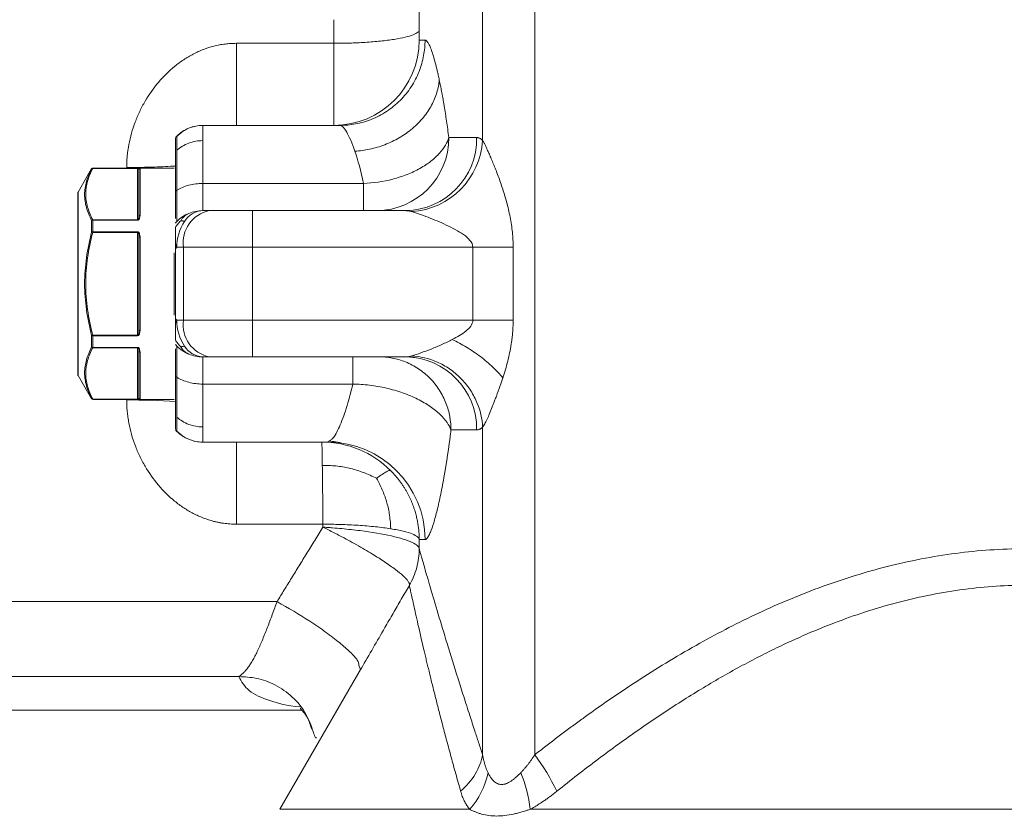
# Model space of a CAD drawing. Header units: millimetres. Extents: x 38 to 1003, y -143 to 975.
# Tile 12 of 29: x 204 to 284, y 722 to 787. Entities that reach past the tile are written whole.
import ezdxf

# ---------------------------------------------------------------- set-up
doc = ezdxf.new("R2010")
doc.units = ezdxf.units.MM

msp = doc.modelspace()

# ---------------------------------------------------------------- linework, layer by layer
at = {"color": 7, "linetype": 'Continuous', "lineweight": 15}
for p, q in [((241.677, 776.929), (241.677, 801.361)), ((245.963, 726.498), (245.963, 801.433)), ((221.466, 784.896), (221.466, 778.159)), ((221.466, 784.896), (229.466, 784.896)), ((236.471, 785.159), (236.952, 785.159)), ((229.973, 778.159), (218.709, 778.159)), ((216.587, 777.28), (216.461, 777.154)), ((238.897, 777.159), (241.181, 777.159)), ((209.592, 774.609), (208.479, 772.682)), ((216.366, 774.659), (209.679, 774.659)), ((209.679, 774.643), (213.366, 774.643)), ((209.679, 774.63), (209.679, 774.643)), ((213.366, 774.63), (209.679, 774.63)), ((213.366, 774.63), (213.366, 774.643)), ((213.366, 770.411), (213.366, 774.63)), ((213.466, 770.71), (213.466, 774.504)), ((213.566, 774.604), (213.566, 770.769)), ((218.709, 773.395), (231.912, 773.395)), ((218.709, 773.395), (218.709, 771.159)), ((208.466, 757.686), (208.466, 772.632)), ((216.466, 772.761), (216.587, 772.838)), ((219.244, 771.159), (218.709, 771.159)), ((222.78, 771.159), (222.78, 768.159)), ((222.78, 771.159), (235.357, 771.159)), ((209.592, 769.401), (209.592, 770.352)), ((209.679, 770.379), (209.679, 770.411)), ((209.679, 770.411), (213.366, 770.411)), ((209.679, 770.379), (209.679, 769.423)), ((213.366, 770.379), (209.679, 770.379)), ((213.366, 770.379), (213.366, 770.411)), ((216.466, 770.159), (216.587, 770.28)), ((209.679, 769.378), (209.592, 769.401)), ((209.679, 769.423), (213.366, 769.423)), ((209.679, 769.378), (209.679, 769.423)), ((213.366, 769.378), (209.679, 769.378)), ((213.366, 769.423), (213.366, 769.378)), ((213.366, 760.94), (213.366, 769.378)), ((213.466, 761.364), (213.466, 768.954)), ((213.566, 768.994), (213.566, 761.324)), ((216.587, 768.159), (216.466, 768.038)), ((216.466, 768.038), (216.466, 762.28)), ((216.587, 768.159), (217.123, 768.159)), ((217.123, 768.159), (222.78, 768.159)), ((217.123, 768.159), (217.123, 762.159)), ((222.78, 768.159), (222.78, 762.159)), ((240.873, 768.159), (222.78, 768.159)), ((240.873, 768.159), (240.873, 762.159)), ((244.177, 768.159), (244.177, 762.159)), ((216.466, 762.28), (216.587, 762.159)), ((217.123, 762.159), (216.587, 762.159)), ((222.78, 762.159), (217.123, 762.159)), ((240.873, 762.159), (222.78, 762.159)), ((222.78, 762.159), (222.78, 759.159)), ((209.679, 760.94), (209.592, 760.918)), ((209.592, 759.967), (209.592, 760.918)), ((209.679, 760.94), (209.679, 760.895)), ((209.679, 760.94), (213.366, 760.94)), ((209.679, 760.895), (209.679, 759.939)), ((213.366, 760.895), (209.679, 760.895)), ((213.366, 760.895), (213.366, 760.94)), ((209.679, 759.939), (213.366, 759.939)), ((209.679, 759.907), (209.679, 759.939)), ((213.366, 759.907), (209.679, 759.907)), ((213.366, 759.907), (213.366, 759.939)), ((213.366, 755.688), (213.366, 759.907)), ((213.466, 755.814), (213.466, 759.609)), ((213.566, 759.55), (213.566, 755.714)), ((216.587, 760.038), (216.466, 760.159)), ((218.709, 759.159), (219.244, 759.159)), ((218.709, 759.159), (218.709, 756.923)), ((222.78, 759.159), (235.357, 759.159)), ((235.483, 759.164), (236.227, 759.08)), ((236.227, 759.08), (236.416, 759.059)), ((208.479, 757.636), (209.592, 755.709)), ((216.466, 757.557), (216.587, 757.48)), ((231.032, 756.923), (218.709, 756.923)), ((209.679, 755.688), (213.366, 755.688)), ((209.679, 755.675), (209.679, 755.688)), ((213.366, 755.675), (209.679, 755.675)), ((209.679, 755.659), (216.366, 755.659)), ((213.366, 755.675), (213.366, 755.688)), ((216.461, 753.164), (216.587, 753.038)), ((241.181, 753.159), (239.078, 753.159)), ((241.677, 753.389), (241.677, 726.497)), ((229.19, 752.326), (228.97, 752.159)), ((228.97, 752.159), (218.709, 752.159)), ((228.571, 745.422), (221.466, 745.422)), ((183.709, 739.067), (224.808, 739.067)), ((231.736, 733.618), (225.038, 722.016)), ((231.65, 733.468), (231.523, 733.858)), ((221.657, 732.913), (183.709, 732.913)), ((183.709, 730.159), (226.838, 730.159)), ((327.358, 722.016), (245.574, 722.016))]:
    msp.add_line(p, q, dxfattribs=at)
at = {"color": 8, "linetype": 'Continuous', "lineweight": 15}
for p, q in [((209.592, 774.593), (209.592, 774.609)), ((209.679, 774.659), (209.679, 774.643)), ((208.479, 772.682), (208.479, 757.636)), ((216.366, 762.567), (216.366, 767.706)), ((209.592, 755.709), (209.592, 755.725)), ((209.679, 755.675), (209.679, 755.659)), ((240.627, 722.016), (225.038, 722.016))]:
    msp.add_line(p, q, dxfattribs=at)
at = {"color": 7, "linetype": 'Continuous', "lineweight": 15, "flags": 128}
for points in [[(213.566, 770.769), (213.547, 770.767), (213.528, 770.764), (213.511, 770.759), (213.495, 770.751), (213.483, 770.742), (213.474, 770.732), (213.468, 770.721), (213.466, 770.71)], [(213.566, 768.994), (213.547, 768.993), (213.528, 768.991), (213.511, 768.987), (213.495, 768.982), (213.483, 768.976), (213.474, 768.969), (213.468, 768.962), (213.466, 768.954)], [(244.177, 768.159), (243.804, 768.159), (243.415, 768.159), (243.012, 768.159), (242.598, 768.159), (242.175, 768.159), (241.745, 768.159), (241.31, 768.159), (240.873, 768.159)], [(213.566, 761.324), (213.547, 761.325), (213.528, 761.327), (213.511, 761.331), (213.495, 761.336), (213.483, 761.342), (213.474, 761.349), (213.468, 761.356), (213.466, 761.364)], [(213.466, 759.609), (213.468, 759.597), (213.474, 759.586), (213.483, 759.576), (213.495, 759.567), (213.511, 759.56), (213.528, 759.554), (213.547, 759.551), (213.566, 759.55)], [(236.946, 744.159), (236.843, 744.159), (236.753, 744.159), (236.675, 744.159), (236.61, 744.159), (236.557, 744.159), (236.516, 744.159), (236.487, 744.159), (236.47, 744.159)]]:
    msp.add_lwpolyline(points, dxfattribs=at)
at = {"color": 7, "linetype": 'Continuous', "lineweight": 15}
for centre, radius, start, end in [((229.471, 785.159), 7, 270.00091, 0.00091), ((232.942, 777.114), 5.955, 270.44193, 0.43521), ((235.268, 777.072), 5.914, 270.86951, 0.84388), ((235.444, 777.312), 6.245, 273.93383, 356.48), ((209.679, 774.559), 0.1, 90, 150), ((209.678, 774.543), 0.1, 89.98175, 149.93436), ((209.663, 774.545), 0.0859, 79.75209, 146.1654), ((213.566, 774.504), 0.0997, 89.83295, 179.83197), ((208.566, 772.632), 0.1, 150, 180), ((218.709, 768.159), 3, 112.5, 135), ((219.775, 768.534), 2.678, 101.42175, 188.04947), ((218.8, 769.283), 1.878, 92.7971, 147.92528), ((209.693, 770.296), 0.115, 97.2617, 151.38551), ((209.672, 770.25), 0.13, 87.08792, 128.11455), ((220.298, 768.224), 3.711, 146.34939, 181.00071), ((209.671, 769.274), 0.149, 87.11017, 121.9451), ((220.298, 762.094), 3.711, 178.99929, 213.65061), ((219.775, 761.784), 2.678, 171.95053, 258.57825), ((209.671, 761.044), 0.149, 238.0549, 272.88983), ((209.672, 760.069), 0.13, 231.88545, 272.91208), ((209.693, 760.022), 0.115, 208.61449, 262.7383), ((218.709, 762.159), 3, 225, 247.5), ((218.8, 761.035), 1.878, 212.07472, 267.20287), ((235.268, 753.246), 5.914, 359.15612, 89.1305), ((208.566, 757.686), 0.1, 180, 210), ((209.663, 755.773), 0.0859, 213.8346, 280.24791), ((209.678, 755.775), 0.1, 210.06564, 270.01825), ((209.679, 755.759), 0.1, 210, 270), ((213.566, 755.814), 0.0997, 180.16803, 270.16705), ((228.958, 744.171), 7.988, 359.9141, 89.91384), ((229.892, 714.808), 19.873, 25.92909, 36.03047), ((235.5, 726.429), 6.765, 319.27327, 347.9376), ((235.079, 720.903), 10.553, 6.04909, 22.93313)]:
    msp.add_arc(centre, radius, start, end, dxfattribs=at)
at = {"color": 8, "linetype": 'Continuous', "lineweight": 15}
msp.add_arc((212.701, 695.148), 60.47, 86.39392, 90.22265, dxfattribs=at)
at = {"color": 7, "linetype": 'Continuous', "lineweight": 15}
for points, knots in [([(236.466, 788.05), (236.466, 787.709), (236.466, 787.027), (236.466, 786.343), (236.466, 786.001)], [0, 0, 0, 0, 0.49993, 1, 1, 1, 1]), ([(236.466, 786.001), (236.466, 785.936), (236.428, 785.869), (236.266, 785.732), (236.142, 785.663), (235.8, 785.527), (235.582, 785.46), (235.059, 785.334), (234.753, 785.275), (234.07, 785.167), (233.692, 785.118), (232.893, 785.036), (232.471, 785.001), (231.61, 784.947), (231.172, 784.928), (230.306, 784.902), (229.878, 784.896), (229.466, 784.896)], [0, 0, 0, 0, 0.125, 0.125, 0.25, 0.25, 0.375, 0.375, 0.5, 0.5, 0.625, 0.625, 0.75, 0.75, 0.875, 0.875, 1, 1, 1, 1]), ([(236.471, 785.159), (236.47, 785.161), (236.469, 785.181), (236.468, 785.263), (236.468, 785.324), (236.467, 785.478), (236.467, 785.57), (236.467, 785.775), (236.466, 785.887), (236.466, 786.001)], [0, 0, 0, 0, 0.25, 0.25, 0.5, 0.5, 0.75, 0.75, 1, 1, 1, 1]), ([(212.466, 774.701), (212.467, 774.805), (212.469, 775.014), (212.485, 775.327), (212.509, 775.641), (212.544, 775.956), (212.589, 776.272), (212.68, 776.794), (212.85, 777.518), (213.149, 778.426), (213.523, 779.307), (214.116, 780.428), (215.021, 781.72), (216.136, 782.827), (217.13, 783.562), (217.923, 784.029), (218.755, 784.405), (219.484, 784.638), (220.081, 784.771), (220.54, 784.843), (221.002, 784.888), (221.311, 784.893), (221.466, 784.896)], [0, 0, 0, 0, 0.0208237, 0.0417269, 0.0627303, 0.0838545, 0.1051195, 0.1265451, 0.1899383, 0.2539827, 0.3177647, 0.3815533, 0.5080187, 0.6325412, 0.6944854, 0.7550545, 0.8163334, 0.8765259, 0.907531, 0.938363, 0.9691448, 1, 1, 1, 1]), ([(229.471, 778.159), (229.471, 778.16), (229.471, 778.162), (229.471, 778.176), (229.471, 778.2), (229.47, 778.234), (229.47, 778.278), (229.47, 778.332), (229.47, 778.398), (229.469, 778.474), (229.469, 778.561), (229.469, 778.66), (229.469, 778.771), (229.469, 778.893), (229.469, 779.028), (229.468, 779.174), (229.468, 779.332), (229.468, 779.503), (229.468, 779.686), (229.468, 779.881), (229.468, 780.088), (229.467, 780.307), (229.467, 780.539), (229.467, 780.782), (229.467, 781.037), (229.467, 781.303), (229.467, 781.581), (229.467, 781.87), (229.467, 782.17), (229.467, 782.479), (229.467, 782.799), (229.467, 783.128), (229.467, 783.466), (229.467, 783.813), (229.466, 784.167), (229.466, 784.528), (229.466, 784.773), (229.466, 784.896)], [0, 0, 0, 0, 0.024038, 0.048342, 0.072914, 0.097752, 0.122856, 0.148228, 0.173866, 0.19977, 0.225942, 0.25238, 0.279084, 0.306056, 0.333294, 0.360799, 0.38857, 0.416608, 0.444913, 0.473484, 0.502323, 0.531427, 0.560799, 0.590437, 0.620342, 0.650513, 0.680952, 0.711657, 0.742628, 0.773866, 0.805371, 0.837143, 0.869181, 0.901486, 0.934057, 0.966895, 1, 1, 1, 1]), ([(236.952, 785.159), (236.952, 784.747), (236.915, 784.319), (236.755, 783.452), (236.632, 783.013), (236.292, 782.152), (236.075, 781.729), (235.553, 780.928), (235.248, 780.551), (234.567, 779.868), (234.191, 779.562), (233.393, 779.038), (232.971, 778.821), (232.112, 778.48), (231.675, 778.356), (230.811, 778.196), (230.384, 778.159), (229.973, 778.159)], [0, 0, 0, 0, 0.125, 0.125, 0.25, 0.25, 0.375, 0.375, 0.5, 0.5, 0.625, 0.625, 0.75, 0.75, 0.875, 0.875, 1, 1, 1, 1]), ([(236.952, 785.159), (236.964, 785.157), (236.99, 785.154), (237.028, 785.136), (237.074, 785.103), (237.128, 785.044), (237.214, 784.921), (237.329, 784.701), (237.475, 784.336), (237.629, 783.87), (237.763, 783.401), (237.871, 782.98), (237.954, 782.64), (238.037, 782.28), (238.093, 782.021), (238.121, 781.891)], [0, 0, 0, 0, 0.043759, 0.085384, 0.124897, 0.18731, 0.249777, 0.374516, 0.499522, 0.624347, 0.749505, 0.812037, 0.874574, 0.937201, 1, 1, 1, 1]), ([(238.121, 781.891), (238.09, 781.559), (238.025, 781.216), (237.815, 780.521), (237.671, 780.17), (237.3, 779.479), (237.074, 779.139), (236.545, 778.493), (236.243, 778.186), (235.577, 777.623), (235.214, 777.367), (234.449, 776.92), (234.047, 776.729), (233.23, 776.416), (232.814, 776.294), (231.993, 776.117), (231.586, 776.061), (231.193, 776.035)], [0, 0, 0, 0, 0.125, 0.125, 0.25, 0.25, 0.375, 0.375, 0.5, 0.5, 0.625, 0.625, 0.75, 0.75, 0.875, 0.875, 1, 1, 1, 1]), ([(238.121, 781.891), (238.138, 781.811), (238.171, 781.65), (238.222, 781.4), (238.273, 781.142), (238.323, 780.877), (238.373, 780.605), (238.423, 780.325), (238.473, 780.038), (238.539, 779.646), (238.62, 779.139), (238.715, 778.504), (238.808, 777.847), (238.867, 777.388), (238.897, 777.159)], [0, 0, 0, 0, 0.0623067, 0.124572, 0.1868256, 0.2490971, 0.3114162, 0.3738124, 0.4363151, 0.4989537, 0.6240922, 0.7491581, 0.8743836, 1, 1, 1, 1]), ([(218.709, 778.159), (218.326, 778.159), (217.928, 778.083), (217.193, 777.778), (216.858, 777.551), (216.587, 777.28)], [0, 0, 0, 0, 0.5, 0.5, 1, 1, 1, 1]), ([(218.129, 778.103), (217.839, 778.022), (217.26, 777.86), (216.823, 777.471), (216.604, 777.277)], [0, 0, 0, 0, 0.500233, 1, 1, 1, 1]), ([(218.709, 778.159), (218.709, 778.159), (218.709, 778.053), (218.709, 777.632), (218.709, 777.318), (218.709, 776.908)], [0, 0, 0, 0, 0.5, 0.5, 1, 1, 1, 1]), ([(229.973, 778.159), (230.127, 778.159), (230.311, 777.973), (230.729, 777.253), (230.961, 776.718), (231.193, 776.035)], [0, 0, 0, 0, 0.5, 0.5, 1, 1, 1, 1]), ([(216.587, 777.28), (216.587, 777.28), (216.587, 777.181), (216.587, 776.789), (216.587, 776.497), (216.587, 776.114)], [0, 0, 0, 0, 0.5, 0.5, 1, 1, 1, 1]), ([(216.466, 777.102), (216.466, 777.038), (216.466, 776.901), (216.466, 775.386), (216.466, 773.636), (216.466, 772.761)], [0, 0, 0, 0, 0.306613, 0.653306, 1, 1, 1, 1]), ([(216.587, 776.114), (216.858, 776.358), (217.193, 776.564), (217.928, 776.839), (218.326, 776.908), (218.709, 776.908)], [0, 0, 0, 0, 0.5, 0.5, 1, 1, 1, 1]), ([(218.709, 776.908), (218.709, 776.497), (218.709, 775.991), (218.709, 774.81), (218.709, 774.136), (218.709, 773.395)], [0, 0, 0, 0, 0.5, 0.5, 1, 1, 1, 1]), ([(231.912, 773.395), (232.683, 773.424), (233.505, 773.539), (234.702, 773.854), (235.094, 773.982), (235.845, 774.278), (236.203, 774.447), (236.865, 774.815), (237.168, 775.015), (237.707, 775.432), (237.943, 775.649), (238.538, 776.307), (238.784, 776.752), (238.897, 777.159)], [0, 0, 0, 0, 0.25, 0.25, 0.375, 0.375, 0.5, 0.5, 0.625, 0.625, 0.75, 0.75, 1, 1, 1, 1]), ([(241.181, 777.159), (241.201, 777.158), (241.243, 777.157), (241.305, 777.145), (241.366, 777.127), (241.448, 777.094), (241.552, 777.035), (241.635, 776.965), (241.677, 776.929)], [0, 0, 0, 0, 0.126994, 0.252657, 0.377086, 0.500379, 0.747517, 1, 1, 1, 1]), ([(241.677, 776.929), (241.692, 776.903), (241.72, 776.851), (241.767, 776.762), (241.817, 776.663), (241.871, 776.555), (241.929, 776.437), (241.99, 776.309), (242.054, 776.172), (242.121, 776.025), (242.191, 775.868), (242.265, 775.702), (242.435, 775.309), (242.717, 774.625), (243.033, 773.785), (243.283, 773.06), (243.466, 772.482), (243.639, 771.882), (243.798, 771.26), (243.933, 770.636), (244.041, 770.01), (244.119, 769.388), (244.168, 768.772), (244.174, 768.363), (244.177, 768.159)], [0, 0, 0, 0, 0.017555, 0.03546, 0.053759, 0.07249, 0.091693, 0.111401, 0.131645, 0.152457, 0.173862, 0.195887, 0.218553, 0.325933, 0.443389, 0.503046, 0.563432, 0.628364, 0.691657, 0.755628, 0.818245, 0.879705, 0.940217, 1, 1, 1, 1]), ([(216.587, 776.114), (216.587, 775.731), (216.587, 775.259), (216.587, 774.158), (216.587, 773.529), (216.587, 772.838)], [0, 0, 0, 0, 0.5, 0.5, 1, 1, 1, 1]), ([(209.592, 770.352), (209.412, 770.701), (209.267, 771.053), (209.067, 771.763), (209.014, 772.124), (209.015, 772.839), (209.068, 773.193), (209.267, 773.897), (209.413, 774.247), (209.592, 774.593)], [0, 0, 0, 0, 0.25, 0.25, 0.5, 0.5, 0.75, 0.75, 1, 1, 1, 1]), ([(209.679, 774.63), (209.499, 774.284), (209.354, 773.935), (209.155, 773.233), (209.102, 772.88), (209.101, 772.169), (209.154, 771.811), (209.354, 771.106), (209.499, 770.757), (209.679, 770.411)], [0, 0, 0, 0, 0.25, 0.25, 0.5, 0.5, 0.75, 0.75, 1, 1, 1, 1]), ([(213.566, 774.604), (213.566, 774.614), (213.557, 774.622), (213.519, 774.633), (213.502, 774.636), (213.464, 774.64), (213.449, 774.641), (213.412, 774.642), (213.39, 774.643), (213.366, 774.643)], [0, 0, 0, 0, 0.5, 0.5, 0.75, 0.75, 0.875, 0.875, 1, 1, 1, 1]), ([(213.366, 774.63), (213.376, 774.63), (213.385, 774.628), (213.398, 774.624), (213.403, 774.622), (213.417, 774.615), (213.423, 774.61), (213.44, 774.594), (213.446, 774.583), (213.462, 774.55), (213.466, 774.528), (213.466, 774.504)], [0, 0, 0, 0, 0.0625, 0.0625, 0.125, 0.125, 0.25, 0.25, 0.5, 0.5, 1, 1, 1, 1]), ([(216.587, 772.838), (216.858, 773.009), (217.193, 773.154), (217.928, 773.346), (218.326, 773.395), (218.709, 773.395)], [0, 0, 0, 0, 0.5, 0.5, 1, 1, 1, 1]), ([(231.912, 773.395), (231.912, 772.699), (231.912, 772.131), (231.912, 771.361), (231.912, 771.159), (231.912, 771.159)], [0, 0, 0, 0, 0.5, 0.5, 1, 1, 1, 1]), ([(216.466, 770.509), (216.466, 770.609), (216.466, 770.861), (216.466, 771.617), (216.466, 772.38), (216.466, 772.761)], [0, 0, 0, 0, 0.246185, 0.623093, 1, 1, 1, 1]), ([(216.587, 772.838), (216.587, 772.042), (216.587, 771.393), (216.587, 770.511), (216.587, 770.28), (216.587, 770.28)], [0, 0, 0, 0, 0.5, 0.5, 1, 1, 1, 1]), ([(213.366, 770.379), (213.39, 770.379), (213.412, 770.387), (213.449, 770.411), (213.464, 770.426), (213.502, 770.474), (213.519, 770.51), (213.557, 770.62), (213.566, 770.694), (213.566, 770.769)], [0, 0, 0, 0, 0.125, 0.125, 0.25, 0.25, 0.5, 0.5, 1, 1, 1, 1]), ([(219.244, 771.159), (219.291, 771.159), (219.385, 771.159), (219.532, 771.159), (219.684, 771.159), (219.84, 771.159), (220.082, 771.159), (220.419, 771.159), (220.863, 771.159), (221.326, 771.159), (221.75, 771.159), (222.126, 771.159), (222.452, 771.159), (222.671, 771.159), (222.78, 771.159)], [0, 0, 0, 0, 0.050109, 0.100092, 0.150024, 0.199984, 0.250048, 0.374961, 0.500014, 0.624926, 0.749979, 0.833285, 0.916506, 1, 1, 1, 1]), ([(235.873, 771.082), (235.829, 771.094), (235.746, 771.117), (235.629, 771.139), (235.526, 771.152), (235.437, 771.158), (235.382, 771.159), (235.357, 771.159)], [0, 0, 0, 0, 0.253649, 0.480474, 0.680474, 0.853649, 1, 1, 1, 1]), ([(235.873, 771.082), (236.055, 771.03), (236.263, 770.96), (236.712, 770.8), (236.953, 770.71), (237.443, 770.52), (237.693, 770.419), (238.19, 770.208), (238.438, 770.099), (238.941, 769.863), (239.195, 769.737), (239.673, 769.474), (239.899, 769.339), (240.311, 769.047), (240.497, 768.892), (240.779, 768.549), (240.873, 768.358), (240.873, 768.159)], [0, 0, 0, 0, 0.125, 0.125, 0.25, 0.25, 0.375, 0.375, 0.5, 0.5, 0.625, 0.625, 0.75, 0.75, 0.875, 0.875, 1, 1, 1, 1]), ([(213.466, 770.71), (213.466, 770.657), (213.462, 770.605), (213.447, 770.526), (213.44, 770.5), (213.423, 770.461), (213.417, 770.449), (213.403, 770.431), (213.398, 770.425), (213.385, 770.415), (213.376, 770.411), (213.366, 770.411)], [0, 0, 0, 0, 0.5, 0.5, 0.75, 0.75, 0.875, 0.875, 0.9375, 0.9375, 1, 1, 1, 1]), ([(209.592, 760.918), (209.413, 761.611), (209.267, 762.311), (209.068, 763.73), (209.015, 764.443), (209.015, 765.877), (209.068, 766.593), (209.268, 768.008), (209.413, 768.707), (209.592, 769.401)], [0, 0, 0, 0, 0.25, 0.25, 0.5, 0.5, 0.75, 0.75, 1, 1, 1, 1]), ([(209.679, 769.378), (209.5, 768.688), (209.355, 767.993), (209.156, 766.591), (209.102, 765.884), (209.101, 764.455), (209.154, 763.744), (209.354, 762.33), (209.499, 761.631), (209.679, 760.94)], [0, 0, 0, 0, 0.25, 0.25, 0.5, 0.5, 0.75, 0.75, 1, 1, 1, 1]), ([(213.566, 768.994), (213.566, 769.079), (213.557, 769.162), (213.519, 769.282), (213.502, 769.321), (213.464, 769.373), (213.449, 769.389), (213.412, 769.414), (213.39, 769.423), (213.366, 769.423)], [0, 0, 0, 0, 0.5, 0.5, 0.75, 0.75, 0.875, 0.875, 1, 1, 1, 1]), ([(213.366, 769.378), (213.376, 769.378), (213.385, 769.372), (213.398, 769.358), (213.403, 769.35), (213.417, 769.325), (213.423, 769.308), (213.44, 769.254), (213.446, 769.217), (213.462, 769.105), (213.466, 769.029), (213.466, 768.954)], [0, 0, 0, 0, 0.0625, 0.0625, 0.125, 0.125, 0.25, 0.25, 0.5, 0.5, 1, 1, 1, 1]), ([(216.466, 769.786), (216.466, 769.763), (216.466, 769.715), (216.466, 769.627), (216.466, 769.512), (216.466, 769.368), (216.466, 769.18), (216.466, 768.955), (216.466, 768.698), (216.466, 768.517), (216.466, 768.427)], [0, 0, 0, 0, 0.0733493, 0.1558546, 0.2500867, 0.3724861, 0.5001092, 0.6649088, 0.8322935, 1, 1, 1, 1]), ([(216.466, 768.038), (216.466, 768.104), (216.466, 768.234), (216.466, 768.364), (216.466, 768.427)], [0, 0, 0, 0, 0.507776, 1, 1, 1, 1]), ([(216.466, 761.891), (216.466, 761.955), (216.466, 762.084), (216.466, 762.214), (216.466, 762.28)], [0, 0, 0, 0, 0.492223, 1, 1, 1, 1]), ([(216.466, 760.532), (216.466, 760.561), (216.466, 760.619), (216.466, 760.712), (216.466, 760.809), (216.466, 760.91), (216.466, 761.016), (216.466, 761.165), (216.466, 761.364), (216.466, 761.621), (216.466, 761.801), (216.466, 761.891)], [0, 0, 0, 0, 0.087562, 0.173007, 0.256645, 0.338808, 0.419844, 0.500116, 0.666204, 0.831764, 1, 1, 1, 1]), ([(240.873, 762.159), (240.873, 761.993), (240.808, 761.831), (240.599, 761.535), (240.458, 761.399), (240.14, 761.143), (239.962, 761.023), (239.586, 760.794), (239.388, 760.685), (239.184, 760.58)], [0, 0, 0, 0, 0.25, 0.25, 0.5, 0.5, 0.75, 0.75, 1, 1, 1, 1]), ([(244.177, 762.159), (243.698, 762.159), (243.161, 762.159), (242.035, 762.159), (241.448, 762.159), (240.873, 762.159)], [0, 0, 0, 0, 0.5, 0.5, 1, 1, 1, 1]), ([(244.177, 762.159), (244.177, 762.062), (244.175, 761.867), (244.164, 761.574), (244.146, 761.28), (244.121, 760.985), (244.089, 760.689), (244.049, 760.392), (244.003, 760.093), (243.95, 759.794), (243.865, 759.361), (243.735, 758.796), (243.547, 758.103), (243.405, 757.65), (243.333, 757.422)], [0, 0, 0, 0, 0.059573, 0.119428, 0.179616, 0.240187, 0.301192, 0.362679, 0.424695, 0.487288, 0.550502, 0.698097, 0.847773, 1, 1, 1, 1]), ([(213.466, 761.364), (213.466, 761.289), (213.462, 761.214), (213.447, 761.102), (213.44, 761.065), (213.423, 761.011), (213.417, 760.993), (213.403, 760.968), (213.398, 760.96), (213.385, 760.946), (213.376, 760.94), (213.366, 760.94)], [0, 0, 0, 0, 0.5, 0.5, 0.75, 0.75, 0.875, 0.875, 0.9375, 0.9375, 1, 1, 1, 1]), ([(213.366, 760.895), (213.39, 760.895), (213.412, 760.904), (213.449, 760.929), (213.464, 760.945), (213.502, 760.998), (213.519, 761.036), (213.557, 761.157), (213.566, 761.24), (213.566, 761.324)], [0, 0, 0, 0, 0.125, 0.125, 0.25, 0.25, 0.5, 0.5, 1, 1, 1, 1]), ([(239.184, 760.58), (238.905, 760.436), (238.616, 760.3), (238.031, 760.04), (237.734, 759.917), (237.149, 759.687), (236.862, 759.58), (236.33, 759.385), (236.084, 759.298), (235.873, 759.236)], [0, 0, 0, 0, 0.25, 0.25, 0.5, 0.5, 0.75, 0.75, 1, 1, 1, 1]), ([(239.184, 760.58), (239.569, 760.4), (239.964, 760.19), (240.744, 759.718), (241.129, 759.457), (241.857, 758.902), (242.201, 758.609), (242.82, 758.016), (243.097, 757.715), (243.333, 757.422)], [0, 0, 0, 0, 0.25, 0.25, 0.5, 0.5, 0.75, 0.75, 1, 1, 1, 1]), ([(209.592, 755.725), (209.412, 756.072), (209.267, 756.421), (209.067, 757.129), (209.014, 757.488), (209.015, 758.203), (209.068, 758.558), (209.267, 759.265), (209.413, 759.618), (209.592, 759.967)], [0, 0, 0, 0, 0.25, 0.25, 0.5, 0.5, 0.75, 0.75, 1, 1, 1, 1]), ([(209.679, 759.907), (209.499, 759.562), (209.354, 759.212), (209.155, 758.511), (209.102, 758.158), (209.101, 757.447), (209.154, 757.088), (209.354, 756.383), (209.499, 756.034), (209.679, 755.688)], [0, 0, 0, 0, 0.25, 0.25, 0.5, 0.5, 0.75, 0.75, 1, 1, 1, 1]), ([(213.566, 759.55), (213.566, 759.624), (213.557, 759.699), (213.519, 759.808), (213.502, 759.844), (213.464, 759.892), (213.449, 759.907), (213.412, 759.931), (213.39, 759.939), (213.366, 759.939)], [0, 0, 0, 0, 0.5, 0.5, 0.75, 0.75, 0.875, 0.875, 1, 1, 1, 1]), ([(213.366, 759.907), (213.376, 759.907), (213.385, 759.903), (213.398, 759.893), (213.403, 759.887), (213.417, 759.87), (213.423, 759.857), (213.44, 759.819), (213.446, 759.792), (213.462, 759.713), (213.466, 759.661), (213.466, 759.609)], [0, 0, 0, 0, 0.0625, 0.0625, 0.125, 0.125, 0.25, 0.25, 0.5, 0.5, 1, 1, 1, 1]), ([(216.466, 757.557), (216.466, 757.938), (216.466, 758.701), (216.466, 759.457), (216.466, 759.709), (216.466, 759.809)], [0, 0, 0, 0, 0.376907, 0.753815, 1, 1, 1, 1]), ([(216.587, 760.038), (216.587, 760.038), (216.587, 759.807), (216.587, 758.925), (216.587, 758.276), (216.587, 757.48)], [0, 0, 0, 0, 0.5, 0.5, 1, 1, 1, 1]), ([(222.78, 759.159), (222.714, 759.159), (222.583, 759.159), (222.387, 759.159), (222.192, 759.159), (221.997, 759.159), (221.708, 759.159), (221.326, 759.159), (220.863, 759.159), (220.419, 759.159), (220.044, 759.159), (219.734, 759.159), (219.48, 759.159), (219.323, 759.159), (219.244, 759.159)], [0, 0, 0, 0, 0.050109, 0.100092, 0.150024, 0.199984, 0.250048, 0.374961, 0.500014, 0.624926, 0.749979, 0.833285, 0.916506, 1, 1, 1, 1]), ([(231.032, 759.159), (231.032, 759.159), (231.032, 758.957), (231.032, 758.187), (231.032, 757.619), (231.032, 756.923)], [0, 0, 0, 0, 0.5, 0.5, 1, 1, 1, 1]), ([(233.176, 759.159), (233.524, 759.159), (233.885, 759.128), (234.616, 758.99), (234.986, 758.884), (235.712, 758.592), (236.069, 758.405), (236.744, 757.957), (237.062, 757.695), (237.638, 757.109), (237.896, 756.785), (238.337, 756.099), (238.52, 755.737), (238.808, 754.998), (238.912, 754.622), (239.047, 753.879), (239.078, 753.513), (239.078, 753.159)], [0, 0, 0, 0, 0.125, 0.125, 0.25, 0.25, 0.375, 0.375, 0.5, 0.5, 0.625, 0.625, 0.75, 0.75, 0.875, 0.875, 1, 1, 1, 1]), ([(235.873, 759.236), (236.539, 759.198), (237.253, 759.039), (238.292, 758.58), (238.632, 758.392), (239.279, 757.948), (239.585, 757.693), (240.146, 757.129), (240.399, 756.82), (240.84, 756.168), (241.027, 755.825), (241.482, 754.779), (241.64, 754.06), (241.677, 753.389)], [0, 0, 0, 0, 0.25, 0.25, 0.375, 0.375, 0.5, 0.5, 0.625, 0.625, 0.75, 0.75, 1, 1, 1, 1]), ([(216.466, 757.557), (216.466, 756.682), (216.466, 754.932), (216.466, 753.417), (216.466, 753.281), (216.466, 753.217)], [0, 0, 0, 0, 0.346694, 0.693387, 1, 1, 1, 1]), ([(218.709, 756.923), (218.326, 756.923), (217.928, 756.972), (217.193, 757.165), (216.858, 757.309), (216.587, 757.48)], [0, 0, 0, 0, 0.5, 0.5, 1, 1, 1, 1]), ([(216.587, 754.205), (216.587, 754.587), (216.587, 755.059), (216.587, 756.16), (216.587, 756.789), (216.587, 757.48)], [0, 0, 0, 0, 0.5, 0.5, 1, 1, 1, 1]), ([(243.333, 757.422), (243.298, 757.316), (243.229, 757.104), (243.122, 756.794), (243.013, 756.49), (242.907, 756.201), (242.796, 755.911), (242.683, 755.62), (242.571, 755.331), (242.425, 754.949), (242.253, 754.515), (242.077, 754.11), (241.944, 753.836), (241.846, 753.651), (241.755, 753.498), (241.703, 753.425), (241.677, 753.389)], [0, 0, 0, 0, 0.065578, 0.130504, 0.194822, 0.258577, 0.316627, 0.384528, 0.452352, 0.510798, 0.644156, 0.758294, 0.822196, 0.883352, 0.942389, 1, 1, 1, 1]), ([(218.709, 756.923), (218.709, 756.182), (218.709, 755.508), (218.709, 754.327), (218.709, 753.821), (218.709, 753.41)], [0, 0, 0, 0, 0.5, 0.5, 1, 1, 1, 1]), ([(239.078, 753.159), (238.937, 753.55), (238.646, 753.99), (237.955, 754.651), (237.683, 754.872), (237.062, 755.297), (236.713, 755.501), (235.954, 755.88), (235.543, 756.053), (234.683, 756.357), (234.233, 756.488), (233.318, 756.699), (232.853, 756.78), (231.932, 756.889), (231.475, 756.918), (231.032, 756.923)], [0, 0, 0, 0, 0.25, 0.25, 0.375, 0.375, 0.5, 0.5, 0.625, 0.625, 0.75, 0.75, 0.875, 0.875, 1, 1, 1, 1]), ([(221.466, 745.422), (221.378, 745.423), (221.201, 745.425), (220.936, 745.44), (220.673, 745.463), (220.41, 745.496), (220.148, 745.539), (219.887, 745.591), (219.421, 745.701), (218.755, 745.913), (217.923, 746.289), (217.13, 746.757), (216.136, 747.491), (215.021, 748.599), (214.116, 749.89), (213.523, 751.012), (213.149, 751.892), (212.85, 752.8), (212.668, 753.576), (212.564, 754.203), (212.508, 754.676), (212.473, 755.147), (212.468, 755.461), (212.466, 755.617)], [0, 0, 0, 0, 0.017646, 0.035251, 0.05284, 0.070435, 0.088059, 0.105736, 0.123487, 0.183666, 0.244957, 0.305516, 0.36747, 0.491991, 0.618456, 0.682237, 0.746026, 0.810063, 0.873462, 0.905535, 0.93727, 0.968735, 1, 1, 1, 1]), ([(213.466, 755.814), (213.466, 755.791), (213.462, 755.768), (213.447, 755.735), (213.44, 755.724), (213.423, 755.709), (213.417, 755.703), (213.403, 755.696), (213.398, 755.694), (213.385, 755.69), (213.376, 755.688), (213.366, 755.688)], [0, 0, 0, 0, 0.5, 0.5, 0.75, 0.75, 0.875, 0.875, 0.9375, 0.9375, 1, 1, 1, 1]), ([(213.366, 755.675), (213.39, 755.675), (213.412, 755.676), (213.449, 755.677), (213.464, 755.679), (213.502, 755.682), (213.519, 755.685), (213.557, 755.696), (213.566, 755.705), (213.566, 755.714)], [0, 0, 0, 0, 0.125, 0.125, 0.25, 0.25, 0.5, 0.5, 1, 1, 1, 1]), ([(216.587, 754.205), (216.858, 753.96), (217.193, 753.754), (217.928, 753.479), (218.326, 753.41), (218.709, 753.41)], [0, 0, 0, 0, 0.5, 0.5, 1, 1, 1, 1]), ([(216.587, 753.038), (216.587, 753.038), (216.587, 753.137), (216.587, 753.529), (216.587, 753.822), (216.587, 754.205)], [0, 0, 0, 0, 0.5, 0.5, 1, 1, 1, 1]), ([(218.709, 752.159), (218.326, 752.159), (217.928, 752.235), (217.193, 752.54), (216.858, 752.767), (216.587, 753.038)], [0, 0, 0, 0, 0.5, 0.5, 1, 1, 1, 1]), ([(216.604, 753.041), (216.823, 752.847), (217.26, 752.459), (217.839, 752.297), (218.129, 752.216)], [0, 0, 0, 0, 0.499767, 1, 1, 1, 1]), ([(218.709, 753.41), (218.709, 753), (218.709, 752.686), (218.709, 752.266), (218.709, 752.159), (218.709, 752.159)], [0, 0, 0, 0, 0.5, 0.5, 1, 1, 1, 1]), ([(239.078, 753.159), (239.063, 753.035), (239.033, 752.786), (238.986, 752.421), (238.938, 752.061), (238.89, 751.708), (238.84, 751.362), (238.79, 751.023), (238.74, 750.69), (238.689, 750.363), (238.637, 750.043), (238.584, 749.73), (238.453, 748.965), (238.238, 747.836), (237.941, 746.529), (237.655, 745.485), (237.447, 744.894), (237.308, 744.582), (237.228, 744.428), (237.152, 744.307), (237.079, 744.222), (237.01, 744.169), (236.967, 744.162), (236.946, 744.159)], [0, 0, 0, 0, 0.023057, 0.046051, 0.068991, 0.091888, 0.114752, 0.137595, 0.160426, 0.183257, 0.206098, 0.228959, 0.251851, 0.377217, 0.501948, 0.626792, 0.751034, 0.792745, 0.834272, 0.875686, 0.917062, 0.958476, 1, 1, 1, 1]), ([(241.677, 753.389), (241.654, 753.368), (241.606, 753.326), (241.534, 753.275), (241.463, 753.233), (241.392, 753.2), (241.321, 753.176), (241.251, 753.162), (241.204, 753.16), (241.181, 753.159)], [0, 0, 0, 0, 0.143617, 0.286729, 0.429487, 0.572041, 0.714544, 0.857146, 1, 1, 1, 1]), ([(229.177, 752.247), (229.376, 752.214), (229.778, 752.146), (230.201, 752.066), (230.415, 752.026)], [0, 0, 0, 0, 0.495437, 1, 1, 1, 1]), ([(221.466, 745.422), (221.466, 746.352), (221.466, 747.255), (221.466, 748.897), (221.466, 749.635), (221.466, 750.857), (221.466, 751.34), (221.466, 751.991), (221.466, 752.159), (221.466, 752.159)], [0, 0, 0, 0, 0.25, 0.25, 0.5, 0.5, 0.75, 0.75, 1, 1, 1, 1]), ([(234.128, 749.816), (233.387, 750.556), (232.5, 751.149), (230.565, 751.951), (229.518, 752.159), (228.471, 752.159)], [0, 0, 0, 0, 0.5, 0.5, 1, 1, 1, 1]), ([(228.521, 750.246), (228.513, 750.857), (228.504, 751.34), (228.488, 751.991), (228.48, 752.159), (228.471, 752.159)], [0, 0, 0, 0, 0.5, 0.5, 1, 1, 1, 1]), ([(228.571, 745.422), (228.562, 746.352), (228.554, 747.255), (228.538, 748.897), (228.529, 749.635), (228.521, 750.246)], [0, 0, 0, 0, 0.5, 0.5, 1, 1, 1, 1]), ([(234.128, 749.816), (234.196, 749.746), (234.331, 749.608), (234.523, 749.393), (234.704, 749.176), (234.875, 748.957), (235.034, 748.736), (235.183, 748.514), (235.322, 748.292), (235.451, 748.07), (235.57, 747.85), (235.679, 747.631), (235.78, 747.414), (235.872, 747.199), (235.955, 746.987), (236.031, 746.778), (236.099, 746.572), (236.16, 746.371), (236.214, 746.173), (236.261, 745.98), (236.303, 745.79), (236.339, 745.606), (236.37, 745.426), (236.396, 745.25), (236.418, 745.08), (236.435, 744.914), (236.449, 744.754), (236.459, 744.598), (236.466, 744.447), (236.47, 744.302), (236.47, 744.206), (236.47, 744.159)], [0, 0, 0, 0, 0.046572, 0.092385, 0.137411, 0.181626, 0.225009, 0.26754, 0.309204, 0.349986, 0.389877, 0.428868, 0.466952, 0.504125, 0.540385, 0.575732, 0.610167, 0.643692, 0.676313, 0.708033, 0.738861, 0.768802, 0.797867, 0.826063, 0.8534, 0.87989, 0.905542, 0.930367, 0.954378, 0.977585, 1, 1, 1, 1]), ([(224.808, 739.067), (225.003, 739.385), (225.399, 740.029), (226.002, 741.009), (226.62, 742.014), (227.256, 743.045), (227.907, 744.101), (228.348, 744.815), (228.57, 745.176)], [0, 0, 0, 0, 0.156565, 0.3171704, 0.4818164, 0.6505032, 0.823231, 1, 1, 1, 1]), ([(236.47, 743.41), (236.468, 743.446), (236.46, 743.48), (236.428, 743.541), (236.414, 743.564), (236.378, 743.608), (236.357, 743.631), (236.236, 743.742), (236.088, 743.834), (235.502, 744.106), (234.917, 744.287), (233.453, 744.618), (232.574, 744.767), (231.132, 744.953), (230.633, 745.008), (229.867, 745.08), (229.609, 745.102), (229.221, 745.132), (229.091, 745.141), (228.831, 745.159), (228.701, 745.17), (228.57, 745.176)], [0, 0, 0, 0, 0.0625, 0.0625, 0.09375, 0.09375, 0.125, 0.125, 0.25, 0.25, 0.5, 0.5, 0.75, 0.75, 0.875, 0.875, 0.9375, 0.9375, 0.96875, 0.96875, 1, 1, 1, 1]), ([(235.666, 740.402), (235.668, 740.409), (235.673, 740.426), (235.676, 740.462), (235.671, 740.513), (235.651, 740.579), (235.612, 740.661), (235.536, 740.78), (235.395, 740.951), (235.091, 741.252), (234.545, 741.701), (233.685, 742.308), (232.597, 742.999), (231.563, 743.605), (230.644, 744.111), (230.035, 744.435), (229.496, 744.714), (229.03, 744.95), (228.722, 745.101), (228.57, 745.176)], [0, 0, 0, 0, 0.014558, 0.034185, 0.059068, 0.089429, 0.118117, 0.151885, 0.21214, 0.273192, 0.390613, 0.51533, 0.625754, 0.757402, 0.818808, 0.878648, 0.92008, 0.960548, 1, 1, 1, 1]), ([(228.571, 745.422), (229.034, 745.421), (229.515, 745.413), (230.49, 745.383), (230.983, 745.36), (231.951, 745.297), (232.426, 745.258), (233.327, 745.163), (233.751, 745.108), (234.136, 745.046)], [0, 0, 0, 0, 0.25, 0.25, 0.5, 0.5, 0.75, 0.75, 1, 1, 1, 1]), ([(234.136, 745.046), (234.522, 744.985), (234.867, 744.917), (235.458, 744.774), (235.705, 744.698), (236.094, 744.544), (236.236, 744.465), (236.422, 744.31), (236.467, 744.233), (236.47, 744.159)], [0, 0, 0, 0, 0.25, 0.25, 0.5, 0.5, 0.75, 0.75, 1, 1, 1, 1]), ([(236.47, 743.41), (236.469, 742.893), (236.402, 742.365), (236.13, 741.344), (235.925, 740.851), (235.666, 740.402)], [0, 0, 0, 0, 0.5, 0.5, 1, 1, 1, 1]), ([(236.47, 743.41), (236.471, 743.404), (236.473, 743.393), (236.479, 743.372), (236.492, 743.325), (236.527, 743.202), (236.635, 742.823), (236.891, 741.926), (237.375, 740.252), (237.999, 738.14), (238.763, 735.611), (239.484, 733.285), (240.123, 731.268), (240.518, 730.037), (240.826, 729.084), (241.066, 728.351), (241.348, 727.491), (241.565, 726.835), (241.677, 726.497)], [0, 0, 0, 0, 0.0106944, 0.0197869, 0.037798, 0.0738111, 0.1277998, 0.2535161, 0.3753368, 0.50381, 0.6243163, 0.7525301, 0.8135064, 0.8764031, 0.9009866, 0.9258748, 0.9618709, 1, 1, 1, 1]), ([(245.963, 726.498), (246.262, 726.731), (246.853, 727.193), (247.739, 727.871), (248.615, 728.53), (249.479, 729.169), (250.808, 730.132), (252.601, 731.385), (255.722, 733.447), (259.675, 735.819), (264.691, 738.382), (269.83, 740.498), (275.262, 742.147), (280.798, 743.179), (286.466, 743.535), (292.134, 743.179), (297.671, 742.147), (303.103, 740.498), (308.241, 738.382), (313.258, 735.819), (317.21, 733.447), (320.332, 731.384), (322.134, 730.124), (323.48, 729.149), (324.497, 728.398), (325.664, 727.516), (326.526, 726.843), (326.969, 726.497)], [0, 0, 0, 0, 0.012858, 0.025476, 0.037856, 0.049998, 0.061903, 0.093416, 0.123944, 0.188212, 0.248531, 0.312901, 0.373929, 0.437667, 0.499999, 0.562331, 0.62607, 0.687097, 0.751469, 0.811787, 0.876057, 0.906585, 0.9381, 0.95041, 0.962877, 0.980912, 1, 1, 1, 1]), ([(235.666, 740.402), (235.443, 740.02), (234.997, 739.251), (234.326, 738.094), (233.557, 736.766), (232.689, 735.266), (232.022, 734.112), (231.675, 733.511), (231.65, 733.468)], [0, 0, 0, 0, 0.165141, 0.33182, 0.500044, 0.739141, 0.981227, 1, 1, 1, 1]), ([(239.87, 723.497), (239.802, 723.74), (239.666, 724.222), (239.468, 724.932), (239.276, 725.627), (239.09, 726.306), (238.911, 726.97), (238.737, 727.617), (238.57, 728.249), (238.408, 728.865), (238.252, 729.465), (238.101, 730.05), (237.956, 730.618), (237.816, 731.171), (237.681, 731.709), (237.551, 732.23), (237.426, 732.736), (237.306, 733.226), (237.191, 733.7), (237.081, 734.159), (236.975, 734.601), (236.716, 735.691), (236.358, 737.244), (236.046, 738.643), (235.865, 739.476), (235.778, 739.877), (235.726, 740.117), (235.697, 740.255), (235.675, 740.353), (235.669, 740.386), (235.666, 740.402)], [0, 0, 0, 0, 0.028034, 0.055738, 0.083116, 0.110173, 0.136913, 0.163341, 0.189461, 0.215278, 0.240797, 0.266025, 0.290966, 0.315626, 0.340012, 0.364129, 0.387984, 0.411585, 0.434937, 0.458049, 0.480929, 0.503582, 0.631444, 0.752984, 0.815582, 0.877129, 0.908196, 0.939105, 0.969191, 1, 1, 1, 1]), ([(325.168, 723.497), (324.871, 723.735), (324.28, 724.208), (323.391, 724.904), (322.506, 725.585), (321.625, 726.251), (320.747, 726.902), (319.874, 727.538), (319.003, 728.159), (318.137, 728.765), (317.273, 729.356), (316.413, 729.931), (315.557, 730.492), (314.703, 731.037), (313.853, 731.567), (313.005, 732.082), (312.16, 732.582), (311.318, 733.067), (310.478, 733.536), (309.641, 733.991), (308.806, 734.43), (307.972, 734.855), (305.77, 735.939), (302.194, 737.49), (297.05, 739.14), (291.814, 740.18), (286.466, 740.535), (281.118, 740.18), (275.882, 739.14), (270.738, 737.49), (266.902, 735.826), (264.193, 734.471), (262.597, 733.621), (260.992, 732.716), (259.378, 731.755), (257.753, 730.74), (256.117, 729.67), (254.47, 728.544), (252.809, 727.364), (251.136, 726.128), (249.448, 724.839), (248.33, 723.948), (247.764, 723.498)], [0, 0, 0, 0, 0.013381, 0.026608, 0.039683, 0.052607, 0.065383, 0.078012, 0.090497, 0.102841, 0.115044, 0.127111, 0.139043, 0.150843, 0.162514, 0.174059, 0.18548, 0.196781, 0.207965, 0.219036, 0.229996, 0.240849, 0.251599, 0.31547, 0.376165, 0.438768, 0.500006, 0.561243, 0.623846, 0.684541, 0.748412, 0.769024, 0.790023, 0.811434, 0.833281, 0.855583, 0.878362, 0.901636, 0.925421, 0.949734, 0.974589, 1, 1, 1, 1]), ([(221.657, 732.913), (221.689, 732.932), (221.754, 732.971), (221.851, 733.042), (221.951, 733.124), (222.082, 733.245), (222.247, 733.424), (222.44, 733.672), (222.639, 733.967), (222.836, 734.297), (223.036, 734.672), (223.232, 735.074), (223.429, 735.508), (223.629, 735.976), (223.826, 736.46), (224.025, 736.968), (224.218, 737.476), (224.416, 738.006), (224.611, 738.532), (224.743, 738.892), (224.808, 739.067)], [0, 0, 0, 0, 0.029069, 0.058917, 0.089545, 0.120954, 0.180956, 0.245294, 0.305081, 0.372031, 0.435941, 0.500008, 0.564075, 0.627985, 0.694931, 0.754722, 0.819055, 0.879063, 0.941088, 1, 1, 1, 1]), ([(226.735, 730.309), (226.732, 730.297), (226.725, 730.274), (227.02, 729.969), (227.248, 729.637), (227.497, 729.182), (227.617, 728.847), (227.682, 728.662)], [0, 0, 0, 0, 0.165474, 0.301739, 0.479514, 0.712381, 1, 1, 1, 1]), ([(227.7, 728.607), (227.759, 728.42), (227.878, 728.049), (227.949, 727.853), (228.023, 727.899), (228.034, 727.905)], [0, 0, 0, 0, 0.463845, 0.921496, 1, 1, 1, 1]), ([(239.87, 723.497), (240.341, 723.913), (240.751, 724.395), (241.371, 725.424), (241.579, 725.968), (241.677, 726.497)], [0, 0, 0, 0, 0.5, 0.5, 1, 1, 1, 1]), ([(241.677, 726.497), (241.695, 726.403), (241.728, 726.218), (241.788, 725.955), (241.855, 725.702), (241.931, 725.46), (242.017, 725.228), (242.083, 725.086), (242.116, 725.016)], [0, 0, 0, 0, 0.178515, 0.347896, 0.508305, 0.678168, 0.841951, 1, 1, 1, 1]), ([(244.798, 725.016), (244.848, 725.068), (244.95, 725.173), (245.1, 725.342), (245.251, 725.52), (245.446, 725.764), (245.687, 726.088), (245.868, 726.357), (245.963, 726.498)], [0, 0, 0, 0, 0.1180113, 0.2392038, 0.3637299, 0.4917295, 0.7351665, 1, 1, 1, 1]), ([(242.116, 725.016), (242.139, 724.97), (242.185, 724.881), (242.257, 724.757), (242.345, 724.619), (242.452, 724.476), (242.632, 724.283), (242.882, 724.106), (243.234, 724.026), (243.618, 724.106), (243.943, 724.283), (244.207, 724.475), (244.401, 724.637), (244.6, 724.819), (244.73, 724.948), (244.798, 725.016)], [0, 0, 0, 0, 0.047205, 0.091289, 0.132288, 0.198793, 0.260278, 0.38601, 0.499867, 0.613739, 0.739498, 0.801063, 0.867419, 0.930058, 1, 1, 1, 1]), ([(240.627, 722.016), (240.592, 722.057), (240.522, 722.14), (240.425, 722.273), (240.334, 722.411), (240.248, 722.556), (240.134, 722.774), (239.999, 723.082), (239.914, 723.356), (239.87, 723.497)], [0, 0, 0, 0, 0.100715, 0.201825, 0.303412, 0.405556, 0.50834, 0.747182, 1, 1, 1, 1]), ([(247.764, 723.498), (247.673, 723.426), (247.494, 723.284), (247.226, 723.081), (246.963, 722.889), (246.665, 722.68), (246.328, 722.458), (245.951, 722.226), (245.699, 722.085), (245.574, 722.016)], [0, 0, 0, 0, 0.128163, 0.252789, 0.373961, 0.491773, 0.662669, 0.831952, 1, 1, 1, 1]), ([(245.574, 722.016), (245.493, 721.989), (245.335, 721.937), (245.109, 721.865), (244.846, 721.786), (244.546, 721.705), (244.073, 721.593), (243.492, 721.493), (242.818, 721.451), (242.182, 721.493), (241.694, 721.593), (241.331, 721.705), (241.087, 721.797), (240.851, 721.901), (240.704, 721.976), (240.627, 722.016)], [0, 0, 0, 0, 0.0418704, 0.0812485, 0.1181409, 0.1797463, 0.240328, 0.3720271, 0.50016, 0.6282458, 0.7599299, 0.8203041, 0.8818114, 0.9382165, 1, 1, 1, 1])]:
    msp.add_open_spline(points, degree=3, knots=knots, dxfattribs=at)
for points in [[(229.466, 784.896), (229.466, 785.544), (229.466, 786.19), (229.466, 786.836)], [(231.193, 776.035), (231.44, 775.309), (231.689, 774.416), (231.912, 773.395)], [(216.901, 770.329), (216.946, 770.399), (217.041, 770.531), (217.184, 770.694), (217.338, 770.823), (217.474, 770.895), (217.561, 770.931)], [(218.709, 771.159), (218.326, 771.159), (217.928, 771.083), (217.561, 770.931)], [(216.901, 770.329), (216.816, 770.241), (216.655, 770.056), (216.526, 769.881), (216.466, 769.786)], [(216.587, 770.28), (216.543, 770.236), (216.502, 770.187), (216.466, 770.134)], [(216.901, 770.329), (216.923, 770.328), (216.97, 770.326), (217.037, 770.321), (217.108, 770.309), (217.169, 770.293), (217.209, 770.28)], [(216.466, 768.427), (216.502, 768.338), (216.543, 768.249), (216.587, 768.159)], [(216.587, 762.159), (216.543, 762.07), (216.502, 761.98), (216.466, 761.891)], [(216.901, 759.989), (216.816, 760.077), (216.655, 760.262), (216.526, 760.437), (216.466, 760.532)], [(216.466, 760.185), (216.502, 760.132), (216.543, 760.083), (216.587, 760.038)], [(216.901, 759.989), (216.923, 759.99), (216.97, 759.992), (217.037, 759.998), (217.108, 760.009), (217.169, 760.026), (217.209, 760.038)], [(216.901, 759.989), (216.946, 759.919), (217.041, 759.787), (217.184, 759.625), (217.338, 759.495), (217.474, 759.424), (217.561, 759.387)], [(217.561, 759.387), (217.928, 759.235), (218.326, 759.159), (218.709, 759.159)], [(235.873, 759.236), (235.7, 759.185), (235.527, 759.159), (235.357, 759.159)], [(232.974, 749.188), (232.632, 749.363), (231.91, 749.678), (230.852, 750.017), (229.808, 750.209), (229.005, 750.246), (228.521, 750.246)], [(232.974, 749.188), (233.146, 749.311), (233.463, 749.527), (233.812, 749.747), (234.029, 749.85), (234.101, 749.839), (234.128, 749.816)], [(232.974, 749.188), (233.142, 748.89), (233.453, 748.254), (233.805, 747.301), (234.033, 746.324), (234.11, 745.533), (234.136, 745.046)], [(228.571, 745.422), (228.571, 745.34), (228.57, 745.258), (228.57, 745.176)], [(236.47, 743.41), (236.47, 743.659), (236.47, 743.909), (236.47, 744.159)]]:
    msp.add_open_spline(points, degree=3, dxfattribs=at)
at = {"color": 8, "linetype": 'Continuous', "lineweight": 15}
for points, knots in [([(212.466, 774.701), (213.263, 774.707), (214.756, 774.718), (215.922, 774.79), (216.466, 774.823)], [0, 0, 0, 0, 0.533234, 1, 1, 1, 1]), ([(231.032, 756.923), (230.851, 756.224), (230.489, 754.822), (229.912, 753.355), (229.459, 752.478), (229.256, 752.363), (229.19, 752.326)], [0, 0, 0, 0, 0.285553, 0.572666, 0.860695, 1, 1, 1, 1]), ([(231.523, 733.858), (231.51, 733.978), (231.483, 734.225), (230.836, 734.906), (229.968, 735.683), (228.825, 736.555), (227.144, 737.715), (225.726, 738.535), (224.808, 739.067)], [0, 0, 0, 0, 0.137117, 0.283683, 0.433839, 0.583994, 0.730561, 1, 1, 1, 1]), ([(227.652, 728.587), (227.513, 729.009), (227.185, 730.001), (226.119, 731.272), (224.708, 732.268), (223.177, 732.833), (222.145, 732.887), (221.657, 732.913)], [0, 0, 0, 0, 0.168655, 0.396709, 0.615548, 0.818007, 1, 1, 1, 1]), ([(226.762, 730.421), (226.737, 730.423), (225.644, 730.503), (224.138, 730.912), (222.329, 731.69), (221.881, 732.505), (221.657, 732.913)], [0, 0, 0, 0, 0.00774, 0.339229, 0.669925, 1, 1, 1, 1])]:
    msp.add_open_spline(points, degree=3, knots=knots, dxfattribs=at)

doc.saveas('drawing.dxf')
